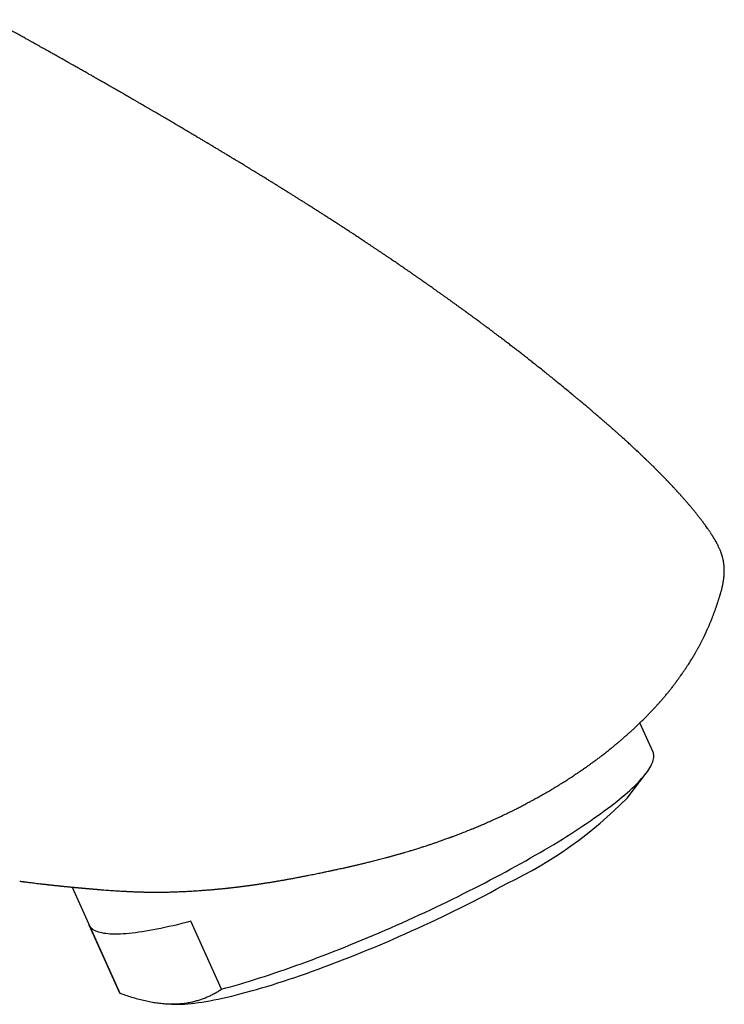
# Model space of a CAD drawing. Header units: millimetres. Extents: x 8 to 1080, y 12 to 906.
# Tile 76 of 76: x 1051 to 1080, y 821 to 862. Entities that reach past the tile are written whole.
import ezdxf

# ---------------------------------------------------------------- set-up
doc = ezdxf.new("R2010")
doc.units = ezdxf.units.MM

msp = doc.modelspace()

# ---------------------------------------------------------------- linework, layer by layer
at = {"color": 7, "linetype": 'Continuous', "lineweight": 30}
for p, q in [((1074.433, 845.52), (1074.42, 845.531)), ((1079.388, 840.303), (1079.39, 840.3)), ((1076.843, 831.615), (1076.302, 832.811)), ((1075.782, 829.726), (1076.567, 830.756)), ((1050.865, 826.321), (1050.879, 826.32)), ((1053.008, 826.08), (1054.971, 821.734)), ((1054.974, 821.727), (1053.715, 824.514)), ((1059.138, 821.893), (1057.879, 824.679)), ((1054.971, 821.734), (1054.974, 821.727)), ((1056.82, 821.3), (1057.09, 821.281))]:
    msp.add_line(p, q, dxfattribs=at)
at = {"color": 7, "linetype": 'Continuous', "lineweight": 30, "flags": 128}
for points in [[(1059.138, 821.893), (1059.323, 821.943), (1059.511, 821.995), (1059.702, 822.05), (1059.896, 822.106), (1060.093, 822.165), (1060.292, 822.226), (1060.494, 822.289), (1060.698, 822.353), (1060.905, 822.42), (1061.114, 822.489), (1061.325, 822.559), (1061.538, 822.631), (1061.753, 822.706), (1061.97, 822.782), (1062.189, 822.859), (1062.409, 822.939), (1062.631, 823.02), (1062.855, 823.103), (1063.08, 823.187), (1063.306, 823.273), (1063.533, 823.361), (1063.762, 823.45), (1063.991, 823.54), (1064.221, 823.632), (1064.452, 823.725), (1064.684, 823.82), (1064.916, 823.916), (1065.149, 824.013), (1065.382, 824.112), (1065.615, 824.211), (1065.849, 824.312), (1066.082, 824.413), (1066.315, 824.516), (1066.549, 824.62), (1066.782, 824.725), (1067.014, 824.83), (1067.246, 824.937), (1067.477, 825.044), (1067.708, 825.152), (1067.938, 825.26), (1068.167, 825.369), (1068.395, 825.479), (1068.622, 825.59), (1068.847, 825.7), (1069.071, 825.812), (1069.294, 825.923), (1069.515, 826.035), (1069.735, 826.148), (1069.953, 826.26), (1070.169, 826.373), (1070.383, 826.486), (1070.595, 826.599), (1070.805, 826.712), (1071.013, 826.825), (1071.218, 826.938), (1071.421, 827.051), (1071.622, 827.163), (1071.82, 827.276), (1072.015, 827.388), (1072.208, 827.499), (1072.397, 827.611), (1072.584, 827.722), (1072.768, 827.832), (1072.948, 827.942), (1073.126, 828.052), (1073.3, 828.161), (1073.471, 828.269), (1073.638, 828.376), (1073.802, 828.483), (1073.962, 828.589), (1074.119, 828.694), (1074.272, 828.798), (1074.421, 828.901), (1074.566, 829.003), (1074.708, 829.104), (1074.845, 829.204), (1074.978, 829.303), (1075.108, 829.4), (1075.233, 829.497), (1075.354, 829.592), (1075.47, 829.685), (1075.582, 829.778), (1075.69, 829.869), (1075.794, 829.958), (1075.893, 830.046), (1075.987, 830.133), (1076.077, 830.218), (1076.162, 830.301), (1076.243, 830.383), (1076.319, 830.463), (1076.39, 830.541), (1076.456, 830.618), (1076.518, 830.693), (1076.575, 830.766), (1076.627, 830.837), (1076.674, 830.906), (1076.717, 830.973), (1076.754, 831.039), (1076.787, 831.102), (1076.814, 831.163), (1076.837, 831.223), (1076.855, 831.28), (1076.867, 831.335), (1076.875, 831.388), (1076.878, 831.439), (1076.876, 831.488), (1076.869, 831.535), (1076.857, 831.579), (1076.843, 831.615)], [(1057.09, 821.281), (1057.157, 821.277), (1057.264, 821.274), (1057.378, 821.274), (1057.498, 821.277), (1057.623, 821.284), (1057.755, 821.293), (1057.892, 821.306), (1058.035, 821.323), (1058.184, 821.342), (1058.338, 821.365), (1058.497, 821.391), (1058.662, 821.42), (1058.832, 821.453), (1059.007, 821.488), (1059.187, 821.527), (1059.372, 821.568), (1059.561, 821.613), (1059.755, 821.661), (1059.953, 821.712), (1060.156, 821.766), (1060.362, 821.823), (1060.573, 821.882), (1060.788, 821.945), (1061.006, 822.01), (1061.228, 822.078), (1061.453, 822.149), (1061.681, 822.223), (1061.913, 822.299), (1062.147, 822.377), (1062.384, 822.459), (1062.624, 822.542), (1062.867, 822.629), (1063.111, 822.717), (1063.358, 822.808), (1063.606, 822.901), (1063.857, 822.996), (1064.109, 823.093), (1064.362, 823.192), (1064.617, 823.293), (1064.872, 823.397), (1065.129, 823.501), (1065.386, 823.608), (1065.644, 823.716), (1065.903, 823.826), (1066.161, 823.938), (1066.42, 824.051), (1066.678, 824.165), (1066.936, 824.281), (1067.193, 824.398), (1067.45, 824.515), (1067.706, 824.634), (1067.961, 824.754), (1068.215, 824.875), (1068.467, 824.997), (1068.718, 825.119), (1068.966, 825.242), (1069.214, 825.366), (1069.459, 825.49), (1069.701, 825.614), (1069.942, 825.739), (1070.179, 825.864), (1070.414, 825.989), (1070.647, 826.114), (1070.876, 826.239)], [(1057.879, 824.679), (1057.694, 824.63), (1057.512, 824.584), (1057.333, 824.539), (1057.158, 824.497), (1056.986, 824.458), (1056.818, 824.42), (1056.654, 824.385), (1056.493, 824.353), (1056.336, 824.322), (1056.183, 824.295), (1056.034, 824.269), (1055.889, 824.246), (1055.748, 824.226), (1055.611, 824.208), (1055.479, 824.192), (1055.351, 824.179), (1055.227, 824.168), (1055.107, 824.16), (1054.992, 824.154), (1054.882, 824.151), (1054.776, 824.15), (1054.675, 824.152), (1054.578, 824.156), (1054.486, 824.163), (1054.399, 824.172), (1054.317, 824.184), (1054.24, 824.198), (1054.167, 824.214), (1054.099, 824.233), (1054.037, 824.255), (1053.979, 824.279), (1053.926, 824.305), (1053.878, 824.334), (1053.835, 824.365), (1053.798, 824.399), (1053.765, 824.435), (1053.738, 824.473), (1053.715, 824.514)]]:
    msp.add_lwpolyline(points, dxfattribs=at)
at = {"color": 7, "linetype": 'Continuous', "lineweight": 30}
msp.add_arc((1063.08, 842.404), 17.946, 295.7462, 315.0544, dxfattribs=at)
for points, knots in [([(1069.363, 849.524), (1069.345, 849.538), (1069.31, 849.563), (1069.264, 849.597), (1069.228, 849.624), (1069.201, 849.643), (1069.181, 849.658), (1069.159, 849.674), (1069.128, 849.696), (1069.091, 849.723), (1069.056, 849.749), (1069.023, 849.773), (1068.99, 849.797), (1068.953, 849.823), (1068.914, 849.852), (1068.87, 849.884), (1068.824, 849.917), (1068.775, 849.952), (1068.727, 849.987), (1068.675, 850.024), (1068.617, 850.066), (1068.559, 850.108), (1068.506, 850.146), (1068.461, 850.178), (1068.419, 850.208), (1068.376, 850.239), (1068.329, 850.273), (1068.278, 850.309), (1068.228, 850.344), (1068.179, 850.38), (1068.126, 850.417), (1068.067, 850.459), (1068.008, 850.501), (1067.954, 850.539), (1067.891, 850.583), (1067.82, 850.634), (1067.729, 850.698), (1067.639, 850.762), (1067.546, 850.827), (1067.457, 850.889), (1067.384, 850.94), (1067.324, 850.982), (1067.274, 851.017), (1067.221, 851.053), (1067.169, 851.09), (1067.12, 851.124), (1067.073, 851.156), (1067.025, 851.189), (1066.973, 851.226), (1066.917, 851.264), (1066.847, 851.312), (1066.764, 851.37), (1066.67, 851.435), (1066.578, 851.498), (1066.499, 851.551), (1066.43, 851.599), (1066.366, 851.642), (1066.298, 851.689), (1066.223, 851.74), (1066.147, 851.792), (1066.075, 851.841), (1066.01, 851.885), (1065.95, 851.925), (1065.894, 851.963), (1065.822, 852.012), (1065.731, 852.073), (1065.644, 852.131), (1065.575, 852.178), (1065.524, 852.212), (1065.467, 852.25), (1065.407, 852.29), (1065.349, 852.329), (1065.296, 852.364), (1065.245, 852.398), (1065.195, 852.431), (1065.144, 852.465), (1065.093, 852.5), (1065.033, 852.539), (1064.964, 852.585), (1064.887, 852.636), (1064.809, 852.687), (1064.732, 852.738), (1064.656, 852.788), (1064.582, 852.837), (1064.514, 852.881), (1064.452, 852.922), (1064.387, 852.964), (1064.317, 853.01), (1064.243, 853.059), (1064.169, 853.107), (1064.095, 853.155), (1064.017, 853.206), (1063.936, 853.258), (1063.854, 853.311), (1063.774, 853.363), (1063.691, 853.416), (1063.588, 853.483), (1063.467, 853.561), (1063.335, 853.646), (1063.206, 853.728), (1063.081, 853.808), (1062.95, 853.892), (1062.839, 853.962), (1062.75, 854.019), (1062.683, 854.061), (1062.618, 854.102), (1062.556, 854.141), (1062.503, 854.175), (1062.459, 854.202), (1062.421, 854.227), (1062.379, 854.253), (1062.331, 854.283), (1062.264, 854.325), (1062.179, 854.379), (1062.078, 854.442), (1061.979, 854.505), (1061.884, 854.564), (1061.811, 854.609), (1061.759, 854.642), (1061.724, 854.663), (1061.692, 854.684), (1061.661, 854.703), (1061.629, 854.722), (1061.594, 854.744), (1061.553, 854.77), (1061.508, 854.798), (1061.46, 854.828), (1061.414, 854.856), (1061.368, 854.885), (1061.321, 854.914), (1061.275, 854.943), (1061.233, 854.969), (1061.194, 854.992), (1061.154, 855.017), (1061.109, 855.045), (1061.051, 855.081), (1060.984, 855.122), (1060.915, 855.165), (1060.851, 855.204), (1060.796, 855.238), (1060.752, 855.265), (1060.714, 855.288), (1060.672, 855.314), (1060.62, 855.346), (1060.562, 855.382), (1060.501, 855.418), (1060.446, 855.452), (1060.396, 855.483), (1060.352, 855.51), (1060.314, 855.533), (1060.28, 855.554), (1060.244, 855.575), (1060.203, 855.601), (1060.153, 855.631), (1060.095, 855.666), (1060.032, 855.705), (1059.967, 855.744), (1059.902, 855.784), (1059.837, 855.823), (1059.775, 855.86), (1059.72, 855.894), (1059.673, 855.922), (1059.629, 855.949), (1059.58, 855.979), (1059.523, 856.013), (1059.462, 856.05), (1059.396, 856.089), (1059.328, 856.13), (1059.261, 856.17), (1059.211, 856.201), (1059.174, 856.223), (1059.143, 856.241), (1059.106, 856.264), (1059.061, 856.291), (1059.013, 856.32), (1058.955, 856.354), (1058.893, 856.392), (1058.828, 856.431), (1058.766, 856.468), (1058.707, 856.503), (1058.652, 856.536), (1058.61, 856.561), (1058.578, 856.579), (1058.552, 856.596), (1058.518, 856.616), (1058.469, 856.644), (1058.409, 856.68), (1058.343, 856.72), (1058.28, 856.757), (1058.223, 856.791), (1058.171, 856.822), (1058.112, 856.857), (1058.046, 856.896), (1057.973, 856.939), (1057.904, 856.98), (1057.835, 857.021), (1057.762, 857.064), (1057.683, 857.111), (1057.599, 857.161), (1057.509, 857.213), (1057.416, 857.268), (1057.321, 857.324), (1057.228, 857.379), (1057.138, 857.432), (1057.015, 857.504), (1056.859, 857.595), (1056.708, 857.683), (1056.596, 857.749), (1056.52, 857.794), (1056.439, 857.84), (1056.346, 857.895), (1056.243, 857.955), (1056.135, 858.017), (1056.034, 858.077), (1055.939, 858.131), (1055.852, 858.182), (1055.775, 858.226), (1055.708, 858.265), (1055.651, 858.299), (1055.598, 858.329), (1055.55, 858.357), (1055.506, 858.382), (1055.462, 858.408), (1055.412, 858.437), (1055.353, 858.471), (1055.283, 858.511), (1055.206, 858.556), (1055.121, 858.605), (1055.037, 858.653), (1054.956, 858.699), (1054.881, 858.742), (1054.81, 858.784), (1054.745, 858.821), (1054.688, 858.853), (1054.64, 858.881), (1054.589, 858.91), (1054.529, 858.944), (1054.457, 858.986), (1054.377, 859.032), (1054.29, 859.082), (1054.199, 859.133), (1054.106, 859.187), (1054.01, 859.241), (1053.917, 859.295), (1053.83, 859.344), (1053.754, 859.387), (1053.692, 859.422), (1053.636, 859.454), (1053.579, 859.487), (1053.513, 859.524), (1053.438, 859.567), (1053.335, 859.625), (1053.206, 859.698), (1053.071, 859.775), (1052.953, 859.841), (1052.855, 859.897), (1052.763, 859.949), (1052.681, 859.995), (1052.616, 860.032), (1052.566, 860.06), (1052.528, 860.081), (1052.489, 860.103), (1052.445, 860.128), (1052.392, 860.158), (1052.33, 860.193), (1052.262, 860.231), (1052.192, 860.27), (1052.122, 860.309), (1052.054, 860.348), (1051.97, 860.395), (1051.872, 860.449), (1051.762, 860.511), (1051.658, 860.569), (1051.561, 860.623), (1051.478, 860.67), (1051.409, 860.708), (1051.351, 860.74), (1051.3, 860.769), (1051.253, 860.795), (1051.204, 860.822), (1051.148, 860.853), (1051.079, 860.892), (1051.003, 860.934), (1050.921, 860.979), (1050.834, 861.027), (1050.739, 861.08), (1050.634, 861.138), (1050.521, 861.201), (1050.391, 861.273), (1050.243, 861.354), (1050.076, 861.447), (1049.897, 861.545), (1049.773, 861.613), (1049.709, 861.648)], [0, 0, 0, 0, 0.002761, 0.005026, 0.006796, 0.00807, 0.008892, 0.009744, 0.011409, 0.013392, 0.015132, 0.016617, 0.018155, 0.020011, 0.022011, 0.023903, 0.026498, 0.02875, 0.03101, 0.033564, 0.036422, 0.039598, 0.042057, 0.044207, 0.046176, 0.048275, 0.050563, 0.053126, 0.055692, 0.057905, 0.060427, 0.063509, 0.06657, 0.069154, 0.071437, 0.075841, 0.079755, 0.084752, 0.089227, 0.093514, 0.09783, 0.099986, 0.102462, 0.105176, 0.107787, 0.110221, 0.112391, 0.11471, 0.117289, 0.120176, 0.122933, 0.127606, 0.132501, 0.136873, 0.141227, 0.144124, 0.147207, 0.150591, 0.154309, 0.158273, 0.161858, 0.165, 0.167915, 0.170666, 0.173349, 0.178617, 0.184103, 0.186316, 0.188857, 0.191726, 0.194754, 0.197701, 0.200376, 0.202652, 0.205254, 0.207753, 0.210234, 0.212963, 0.216589, 0.220493, 0.224463, 0.228194, 0.231968, 0.235836, 0.239137, 0.242033, 0.245206, 0.248724, 0.252487, 0.256255, 0.259827, 0.263433, 0.267995, 0.271906, 0.275685, 0.279943, 0.284202, 0.291202, 0.298112, 0.303944, 0.310456, 0.31694, 0.323631, 0.32704, 0.330367, 0.333625, 0.336813, 0.339688, 0.341621, 0.343403, 0.345489, 0.347917, 0.350622, 0.355607, 0.360747, 0.365826, 0.370635, 0.37499, 0.37684, 0.378579, 0.380211, 0.381736, 0.383214, 0.385013, 0.387059, 0.389443, 0.391898, 0.394213, 0.396389, 0.398961, 0.401305, 0.403423, 0.405315, 0.407144, 0.409436, 0.412233, 0.415991, 0.419505, 0.422771, 0.425722, 0.427747, 0.429519, 0.431543, 0.434138, 0.437334, 0.44045, 0.443273, 0.445804, 0.448041, 0.449971, 0.451592, 0.453273, 0.455354, 0.457893, 0.460892, 0.464183, 0.467546, 0.470781, 0.474078, 0.477393, 0.480244, 0.4825, 0.484522, 0.487039, 0.490063, 0.493228, 0.496285, 0.500123, 0.503638, 0.50654, 0.507797, 0.509331, 0.511246, 0.51354, 0.51616, 0.518708, 0.522406, 0.525731, 0.528683, 0.531912, 0.534707, 0.537122, 0.538368, 0.539562, 0.541253, 0.543547, 0.547023, 0.55052, 0.553737, 0.556674, 0.55933, 0.561707, 0.565751, 0.569509, 0.57301, 0.576396, 0.580115, 0.5842, 0.588672, 0.593151, 0.597994, 0.603029, 0.607857, 0.612463, 0.616998, 0.626814, 0.636649, 0.640467, 0.644292, 0.648427, 0.652947, 0.658776, 0.664429, 0.669702, 0.674597, 0.679112, 0.683251, 0.68651, 0.689507, 0.69224, 0.69471, 0.696917, 0.699064, 0.701563, 0.704733, 0.708344, 0.712369, 0.71679, 0.721607, 0.725407, 0.729417, 0.733241, 0.736618, 0.739547, 0.742029, 0.744197, 0.747509, 0.751282, 0.755516, 0.760053, 0.764803, 0.769675, 0.774667, 0.77973, 0.784305, 0.788238, 0.791528, 0.79403, 0.797009, 0.800467, 0.804404, 0.808624, 0.816703, 0.824487, 0.829866, 0.835095, 0.839959, 0.844248, 0.847962, 0.850143, 0.852061, 0.853898, 0.8562, 0.859003, 0.862309, 0.865884, 0.869633, 0.873299, 0.876882, 0.880382, 0.886427, 0.892209, 0.897726, 0.902831, 0.907437, 0.910744, 0.913735, 0.91641, 0.918817, 0.921148, 0.924119, 0.92773, 0.931981, 0.936091, 0.940661, 0.945693, 0.951185, 0.957139, 0.963553, 0.971704, 0.980496, 0.989928, 1, 1, 1, 1]), ([(1074.422, 845.533), (1074.38, 845.569), (1074.31, 845.629), (1074.213, 845.711), (1074.133, 845.778), (1074.057, 845.843), (1073.985, 845.904), (1073.911, 845.965), (1073.845, 846.021), (1073.785, 846.071), (1073.732, 846.115), (1073.68, 846.158), (1073.624, 846.205), (1073.563, 846.255), (1073.45, 846.349), (1073.285, 846.486), (1073.086, 846.648), (1072.902, 846.798), (1072.73, 846.937), (1072.554, 847.079), (1072.359, 847.235), (1072.198, 847.364), (1072.07, 847.465), (1071.993, 847.526), (1071.919, 847.584), (1071.845, 847.643), (1071.768, 847.703), (1071.689, 847.765), (1071.607, 847.829), (1071.526, 847.892), (1071.447, 847.953), (1071.373, 848.011), (1071.3, 848.068), (1071.227, 848.124), (1071.159, 848.177), (1071.092, 848.228), (1071.024, 848.28), (1070.952, 848.336), (1070.881, 848.39), (1070.809, 848.445), (1070.736, 848.5), (1070.661, 848.557), (1070.598, 848.605), (1070.545, 848.645), (1070.501, 848.679), (1070.456, 848.713), (1070.409, 848.748), (1070.358, 848.787), (1070.3, 848.83), (1070.239, 848.876), (1070.177, 848.923), (1070.113, 848.97), (1070.051, 849.017), (1069.989, 849.063), (1069.931, 849.106), (1069.875, 849.148), (1069.82, 849.189), (1069.764, 849.23), (1069.704, 849.274), (1069.642, 849.321), (1069.577, 849.368), (1069.523, 849.408), (1069.476, 849.443), (1069.431, 849.476), (1069.393, 849.504), (1069.371, 849.52), (1069.367, 849.523)], [0, 0, 0, 0, 0.024421, 0.041632, 0.05744, 0.071483, 0.086479, 0.100057, 0.114693, 0.125934, 0.135425, 0.145522, 0.156667, 0.168761, 0.181452, 0.223733, 0.266383, 0.298943, 0.332311, 0.368448, 0.403481, 0.447551, 0.46411, 0.479199, 0.49347, 0.507617, 0.523507, 0.538909, 0.555016, 0.571876, 0.587312, 0.601602, 0.615925, 0.631063, 0.644638, 0.656756, 0.670444, 0.685421, 0.699724, 0.7127, 0.728335, 0.742895, 0.757232, 0.76588, 0.774611, 0.783452, 0.79249, 0.802691, 0.814109, 0.8265, 0.83932, 0.85115, 0.864549, 0.876523, 0.887912, 0.898923, 0.909866, 0.920877, 0.932485, 0.945388, 0.958399, 0.970784, 0.97761, 0.986664, 0.997945, 1, 1, 1, 1]), ([(1079.203, 840.614), (1079.189, 840.633), (1079.15, 840.691), (1079.09, 840.777), (1079.013, 840.884), (1078.955, 840.963), (1078.91, 841.023), (1078.887, 841.053), (1078.861, 841.089), (1078.83, 841.129), (1078.798, 841.171), (1078.769, 841.209), (1078.742, 841.243), (1078.713, 841.281), (1078.679, 841.323), (1078.644, 841.367), (1078.613, 841.406), (1078.584, 841.442), (1078.555, 841.478), (1078.523, 841.516), (1078.491, 841.556), (1078.461, 841.592), (1078.434, 841.625), (1078.405, 841.659), (1078.373, 841.698), (1078.338, 841.739), (1078.304, 841.778), (1078.273, 841.815), (1078.24, 841.853), (1078.207, 841.891), (1078.177, 841.926), (1078.153, 841.953), (1078.131, 841.978), (1078.11, 842.003), (1078.085, 842.03), (1078.057, 842.062), (1078.028, 842.095), (1078.002, 842.124), (1077.979, 842.15), (1077.957, 842.174), (1077.932, 842.201), (1077.902, 842.235), (1077.87, 842.27), (1077.84, 842.303), (1077.814, 842.332), (1077.785, 842.362), (1077.754, 842.396), (1077.723, 842.429), (1077.697, 842.458), (1077.673, 842.483), (1077.65, 842.508), (1077.624, 842.536), (1077.597, 842.564), (1077.57, 842.593), (1077.545, 842.619), (1077.522, 842.644), (1077.5, 842.667), (1077.476, 842.692), (1077.451, 842.718), (1077.428, 842.742), (1077.408, 842.763), (1077.388, 842.783), (1077.365, 842.808), (1077.333, 842.841), (1077.295, 842.88), (1077.255, 842.921), (1077.219, 842.958), (1077.189, 842.988), (1077.166, 843.012), (1077.142, 843.036), (1077.116, 843.062), (1077.087, 843.092), (1077.058, 843.12), (1077.035, 843.144), (1077.014, 843.165), (1076.991, 843.188), (1076.963, 843.216), (1076.931, 843.248), (1076.9, 843.279), (1076.871, 843.307), (1076.841, 843.337), (1076.809, 843.368), (1076.778, 843.399), (1076.751, 843.425), (1076.728, 843.448), (1076.704, 843.471), (1076.676, 843.498), (1076.643, 843.53), (1076.609, 843.563), (1076.579, 843.592), (1076.554, 843.616), (1076.533, 843.636), (1076.514, 843.654), (1076.494, 843.674), (1076.469, 843.698), (1076.44, 843.725), (1076.413, 843.752), (1076.388, 843.775), (1076.362, 843.8), (1076.333, 843.827), (1076.302, 843.856), (1076.272, 843.885), (1076.229, 843.925), (1076.168, 843.982), (1076.098, 844.048), (1076.031, 844.11), (1075.969, 844.167), (1075.903, 844.228), (1075.832, 844.293), (1075.772, 844.348), (1075.717, 844.397), (1075.666, 844.444), (1075.614, 844.491), (1075.566, 844.534), (1075.521, 844.574), (1075.473, 844.617), (1075.424, 844.661), (1075.379, 844.701), (1075.34, 844.735), (1075.306, 844.766), (1075.274, 844.795), (1075.246, 844.819), (1075.222, 844.84), (1075.202, 844.858), (1075.181, 844.877), (1075.155, 844.899), (1075.126, 844.925), (1075.096, 844.951), (1075.07, 844.974), (1075.044, 844.996), (1075.015, 845.022), (1074.984, 845.049), (1074.955, 845.074), (1074.928, 845.098), (1074.9, 845.122), (1074.866, 845.152), (1074.826, 845.186), (1074.785, 845.222), (1074.749, 845.253), (1074.72, 845.278), (1074.698, 845.297), (1074.679, 845.314), (1074.66, 845.33), (1074.637, 845.35), (1074.611, 845.372), (1074.587, 845.393), (1074.568, 845.409), (1074.551, 845.423), (1074.532, 845.44), (1074.504, 845.464), (1074.466, 845.496), (1074.437, 845.521), (1074.421, 845.534)], [0, 0, 0, 0, 0.010422, 0.030757, 0.046036, 0.068206, 0.073793, 0.079024, 0.084916, 0.092999, 0.10149, 0.108091, 0.113886, 0.120271, 0.128872, 0.137541, 0.144798, 0.151132, 0.157224, 0.165059, 0.172775, 0.179595, 0.185549, 0.19141, 0.199015, 0.20758, 0.215063, 0.221492, 0.22838, 0.237361, 0.243323, 0.248533, 0.253234, 0.257549, 0.262745, 0.269432, 0.276003, 0.281824, 0.286622, 0.291006, 0.296026, 0.302647, 0.310816, 0.316901, 0.322008, 0.327829, 0.335097, 0.341873, 0.347754, 0.352274, 0.35705, 0.362701, 0.368601, 0.374426, 0.379863, 0.384483, 0.389191, 0.394059, 0.39977, 0.40479, 0.408806, 0.412017, 0.417441, 0.42369, 0.43228, 0.44137, 0.448717, 0.45463, 0.45975, 0.463556, 0.46903, 0.476071, 0.482063, 0.486559, 0.490738, 0.495112, 0.500805, 0.507922, 0.514861, 0.520052, 0.52577, 0.533085, 0.539712, 0.545023, 0.549464, 0.553861, 0.559424, 0.566816, 0.574146, 0.580207, 0.585056, 0.589245, 0.592921, 0.596514, 0.601541, 0.608023, 0.613919, 0.618464, 0.623188, 0.62933, 0.635885, 0.642087, 0.647648, 0.661364, 0.67891, 0.690008, 0.701156, 0.715918, 0.729671, 0.743167, 0.751653, 0.761914, 0.773602, 0.782403, 0.790335, 0.799925, 0.810749, 0.819255, 0.826112, 0.833257, 0.839481, 0.844792, 0.849356, 0.853186, 0.856686, 0.861516, 0.867865, 0.873925, 0.878574, 0.882951, 0.888776, 0.895096, 0.900604, 0.905464, 0.910665, 0.916476, 0.924829, 0.933287, 0.939927, 0.945068, 0.949521, 0.952269, 0.955579, 0.959938, 0.965262, 0.970083, 0.973297, 0.975789, 0.979043, 0.984163, 0.991149, 1, 1, 1, 1]), ([(1079.392, 840.305), (1079.389, 840.31), (1079.381, 840.324), (1079.367, 840.347), (1079.35, 840.375), (1079.332, 840.404), (1079.315, 840.431), (1079.298, 840.458), (1079.282, 840.483), (1079.264, 840.512), (1079.243, 840.543), (1079.22, 840.577), (1079.205, 840.6), (1079.197, 840.612)], [0, 0, 0, 0, 0.049063, 0.139571, 0.227108, 0.321786, 0.427043, 0.495637, 0.575838, 0.667104, 0.768761, 0.880018, 1, 1, 1, 1]), ([(1079.756, 838.806), (1079.757, 838.813), (1079.758, 838.829), (1079.76, 838.856), (1079.763, 838.889), (1079.765, 838.929), (1079.767, 838.973), (1079.768, 839.016), (1079.768, 839.055), (1079.768, 839.086), (1079.768, 839.113), (1079.767, 839.14), (1079.765, 839.171), (1079.763, 839.205), (1079.76, 839.249), (1079.755, 839.3), (1079.748, 839.355), (1079.741, 839.399), (1079.735, 839.433), (1079.731, 839.457), (1079.726, 839.484), (1079.719, 839.514), (1079.711, 839.551), (1079.701, 839.591), (1079.69, 839.63), (1079.681, 839.662), (1079.674, 839.686), (1079.667, 839.707), (1079.661, 839.727), (1079.653, 839.749), (1079.642, 839.781), (1079.628, 839.819), (1079.611, 839.864), (1079.593, 839.908), (1079.572, 839.957), (1079.548, 840.01), (1079.527, 840.054), (1079.51, 840.088), (1079.496, 840.116), (1079.477, 840.152), (1079.454, 840.196), (1079.426, 840.247), (1079.404, 840.284), (1079.393, 840.304)], [0, 0, 0, 0, 0.014317, 0.031897, 0.053996, 0.080732, 0.112068, 0.14285, 0.168785, 0.1899, 0.20667, 0.224538, 0.245086, 0.268306, 0.294091, 0.334466, 0.372536, 0.406155, 0.424391, 0.44064, 0.457472, 0.478481, 0.503685, 0.532981, 0.560657, 0.58166, 0.598492, 0.611256, 0.624042, 0.639016, 0.65618, 0.688092, 0.717302, 0.744796, 0.776878, 0.813583, 0.848001, 0.861434, 0.879594, 0.9025, 0.930178, 0.962663, 1, 1, 1, 1]), ([(1077.645, 834.301), (1077.661, 834.322), (1077.691, 834.359), (1077.73, 834.409), (1077.76, 834.449), (1077.784, 834.481), (1077.805, 834.509), (1077.826, 834.537), (1077.851, 834.57), (1077.882, 834.613), (1077.918, 834.662), (1077.954, 834.713), (1077.994, 834.769), (1078.036, 834.829), (1078.078, 834.89), (1078.116, 834.945), (1078.15, 834.995), (1078.189, 835.052), (1078.236, 835.123), (1078.291, 835.206), (1078.342, 835.285), (1078.389, 835.36), (1078.432, 835.43), (1078.475, 835.5), (1078.509, 835.557), (1078.536, 835.603), (1078.556, 835.638), (1078.579, 835.678), (1078.604, 835.721), (1078.63, 835.767), (1078.654, 835.811), (1078.677, 835.852), (1078.699, 835.892), (1078.72, 835.932), (1078.745, 835.978), (1078.772, 836.028), (1078.799, 836.079), (1078.824, 836.127), (1078.845, 836.169), (1078.866, 836.209), (1078.889, 836.254), (1078.915, 836.306), (1078.941, 836.358), (1078.963, 836.405), (1078.98, 836.441), (1078.996, 836.473), (1079.012, 836.506), (1079.032, 836.551), (1079.057, 836.606), (1079.084, 836.665), (1079.107, 836.718), (1079.127, 836.764), (1079.145, 836.808), (1079.166, 836.857), (1079.19, 836.914), (1079.212, 836.97), (1079.233, 837.021), (1079.251, 837.067), (1079.269, 837.113), (1079.287, 837.161), (1079.308, 837.215), (1079.328, 837.268), (1079.347, 837.319), (1079.364, 837.367), (1079.382, 837.416), (1079.4, 837.467), (1079.418, 837.518), (1079.435, 837.565), (1079.45, 837.607), (1079.464, 837.648), (1079.479, 837.692), (1079.495, 837.741), (1079.512, 837.79), (1079.528, 837.838), (1079.543, 837.883), (1079.556, 837.925), (1079.57, 837.967), (1079.583, 838.009), (1079.596, 838.052), (1079.608, 838.091), (1079.617, 838.124), (1079.625, 838.152), (1079.633, 838.181), (1079.643, 838.216), (1079.654, 838.259), (1079.666, 838.305), (1079.676, 838.348), (1079.685, 838.387), (1079.694, 838.426), (1079.703, 838.468), (1079.713, 838.517), (1079.723, 838.574), (1079.734, 838.641), (1079.745, 838.717), (1079.75, 838.771), (1079.753, 838.799)], [0, 0, 0, 0, 0.012978, 0.023508, 0.031585, 0.037816, 0.043653, 0.04916, 0.054852, 0.064473, 0.075131, 0.085779, 0.096404, 0.111548, 0.125787, 0.138146, 0.149282, 0.16038, 0.176685, 0.197258, 0.214522, 0.228224, 0.244192, 0.258179, 0.272098, 0.279505, 0.286708, 0.294802, 0.305005, 0.314504, 0.324829, 0.333981, 0.34174, 0.351277, 0.361813, 0.373599, 0.38617, 0.397315, 0.406747, 0.41487, 0.424321, 0.435586, 0.448339, 0.457285, 0.464759, 0.470763, 0.476815, 0.484738, 0.49709, 0.508837, 0.519514, 0.528047, 0.53575, 0.545887, 0.558572, 0.570446, 0.58105, 0.590382, 0.599524, 0.610339, 0.622371, 0.63545, 0.646693, 0.657212, 0.66865, 0.68102, 0.693733, 0.705182, 0.7151, 0.724649, 0.735638, 0.74842, 0.761403, 0.773283, 0.784068, 0.794798, 0.804086, 0.814128, 0.824822, 0.834286, 0.841816, 0.84745, 0.853469, 0.86151, 0.871569, 0.882366, 0.892118, 0.900815, 0.908585, 0.918497, 0.929921, 0.943537, 0.959763, 0.978587, 1, 1, 1, 1]), ([(1072.001, 829.693), (1072.018, 829.702), (1072.062, 829.726), (1072.127, 829.763), (1072.193, 829.8), (1072.246, 829.83), (1072.289, 829.854), (1072.326, 829.875), (1072.362, 829.896), (1072.405, 829.92), (1072.456, 829.95), (1072.521, 829.987), (1072.597, 830.032), (1072.688, 830.086), (1072.784, 830.143), (1072.876, 830.198), (1072.954, 830.246), (1073.023, 830.289), (1073.085, 830.327), (1073.152, 830.369), (1073.226, 830.416), (1073.311, 830.47), (1073.403, 830.529), (1073.495, 830.589), (1073.585, 830.648), (1073.673, 830.707), (1073.764, 830.768), (1073.854, 830.83), (1073.944, 830.891), (1074.03, 830.951), (1074.123, 831.016), (1074.221, 831.086), (1074.32, 831.157), (1074.425, 831.234), (1074.536, 831.316), (1074.647, 831.399), (1074.743, 831.473), (1074.822, 831.533), (1074.897, 831.592), (1074.972, 831.651), (1075.051, 831.713), (1075.133, 831.779), (1075.228, 831.857), (1075.331, 831.941), (1075.44, 832.033), (1075.551, 832.127), (1075.66, 832.221), (1075.766, 832.315), (1075.867, 832.405), (1075.972, 832.5), (1076.06, 832.581), (1076.128, 832.645), (1076.172, 832.686), (1076.212, 832.724), (1076.254, 832.764), (1076.303, 832.811), (1076.36, 832.866), (1076.418, 832.923), (1076.476, 832.981), (1076.531, 833.036), (1076.583, 833.089), (1076.631, 833.138), (1076.678, 833.186), (1076.722, 833.232), (1076.765, 833.276), (1076.806, 833.32), (1076.847, 833.363), (1076.887, 833.407), (1076.928, 833.451), (1076.972, 833.498), (1077.014, 833.545), (1077.057, 833.592), (1077.097, 833.637), (1077.139, 833.684), (1077.179, 833.73), (1077.216, 833.772), (1077.246, 833.807), (1077.273, 833.838), (1077.306, 833.877), (1077.349, 833.927), (1077.399, 833.987), (1077.447, 834.045), (1077.493, 834.1), (1077.53, 834.147), (1077.562, 834.186), (1077.586, 834.217), (1077.609, 834.245), (1077.63, 834.272), (1077.644, 834.289), (1077.65, 834.297)], [0, 0, 0, 0, 0.00771, 0.019662, 0.029601, 0.037531, 0.043454, 0.048889, 0.054333, 0.060058, 0.068174, 0.077776, 0.089499, 0.103264, 0.119375, 0.133716, 0.145761, 0.155839, 0.165484, 0.174897, 0.18702, 0.200512, 0.215084, 0.23031, 0.244344, 0.257734, 0.272623, 0.287992, 0.30148, 0.316105, 0.329898, 0.347128, 0.364051, 0.379115, 0.399116, 0.419917, 0.434919, 0.447787, 0.460233, 0.473126, 0.486539, 0.500722, 0.515882, 0.536489, 0.554902, 0.573913, 0.595558, 0.61377, 0.631861, 0.650955, 0.671696, 0.681148, 0.689479, 0.696563, 0.703777, 0.713378, 0.724914, 0.736347, 0.747179, 0.75896, 0.768822, 0.778265, 0.787644, 0.796931, 0.805259, 0.813595, 0.822034, 0.830521, 0.839023, 0.847662, 0.857811, 0.865885, 0.874738, 0.883789, 0.892909, 0.901025, 0.907671, 0.913037, 0.918813, 0.929741, 0.941873, 0.952823, 0.962711, 0.973087, 0.979189, 0.984992, 0.990368, 0.99551, 1, 1, 1, 1]), ([(1064.113, 826.855), (1064.123, 826.857), (1064.154, 826.864), (1064.202, 826.875), (1064.255, 826.887), (1064.303, 826.897), (1064.35, 826.908), (1064.401, 826.92), (1064.458, 826.933), (1064.52, 826.947), (1064.58, 826.961), (1064.634, 826.974), (1064.688, 826.987), (1064.753, 827.002), (1064.828, 827.02), (1064.906, 827.039), (1064.983, 827.057), (1065.061, 827.076), (1065.139, 827.095), (1065.211, 827.113), (1065.29, 827.133), (1065.382, 827.156), (1065.484, 827.182), (1065.589, 827.209), (1065.694, 827.236), (1065.798, 827.264), (1065.882, 827.286), (1065.948, 827.304), (1066.001, 827.318), (1066.057, 827.333), (1066.115, 827.349), (1066.172, 827.365), (1066.224, 827.38), (1066.273, 827.393), (1066.325, 827.408), (1066.386, 827.425), (1066.453, 827.444), (1066.519, 827.463), (1066.579, 827.48), (1066.631, 827.496), (1066.736, 827.526), (1066.85, 827.56), (1066.977, 827.599), (1067.062, 827.625), (1067.148, 827.651), (1067.231, 827.678), (1067.329, 827.709), (1067.434, 827.742), (1067.556, 827.782), (1067.678, 827.822), (1067.812, 827.867), (1067.948, 827.913), (1068.067, 827.955), (1068.165, 827.989), (1068.239, 828.015), (1068.311, 828.041), (1068.386, 828.068), (1068.454, 828.092), (1068.511, 828.113), (1068.561, 828.132), (1068.613, 828.151), (1068.672, 828.173), (1068.747, 828.201), (1068.837, 828.235), (1068.937, 828.274), (1069.038, 828.313), (1069.142, 828.353), (1069.249, 828.396), (1069.361, 828.441), (1069.469, 828.485), (1069.574, 828.529), (1069.671, 828.569), (1069.765, 828.609), (1069.855, 828.647), (1069.94, 828.684), (1070.019, 828.719), (1070.101, 828.755), (1070.189, 828.794), (1070.292, 828.84), (1070.406, 828.892), (1070.533, 828.95), (1070.657, 829.008), (1070.774, 829.064), (1070.879, 829.114), (1070.978, 829.162), (1071.078, 829.211), (1071.168, 829.256), (1071.249, 829.297), (1071.324, 829.335), (1071.409, 829.378), (1071.499, 829.425), (1071.587, 829.471), (1071.663, 829.511), (1071.723, 829.543), (1071.772, 829.569), (1071.824, 829.597), (1071.885, 829.63), (1071.946, 829.663), (1071.987, 829.685), (1072.003, 829.694)], [0, 0, 0, 0, 0.00367, 0.01151, 0.017754, 0.023237, 0.029439, 0.035267, 0.042108, 0.050512, 0.058221, 0.0645, 0.070548, 0.077983, 0.088671, 0.098264, 0.107178, 0.117099, 0.12731, 0.135737, 0.143853, 0.156697, 0.169623, 0.181866, 0.195412, 0.208652, 0.220167, 0.226676, 0.233109, 0.239907, 0.247166, 0.254588, 0.261114, 0.266649, 0.272682, 0.280313, 0.289311, 0.297595, 0.304927, 0.311309, 0.317128, 0.34408, 0.353624, 0.364461, 0.375604, 0.385401, 0.395586, 0.41206, 0.424628, 0.441094, 0.457701, 0.474657, 0.492057, 0.502208, 0.511291, 0.519869, 0.529468, 0.539192, 0.545555, 0.55118, 0.557739, 0.565319, 0.573408, 0.586228, 0.599185, 0.611465, 0.624367, 0.638753, 0.652275, 0.667015, 0.680355, 0.69248, 0.704049, 0.716611, 0.727124, 0.73701, 0.747188, 0.758846, 0.771261, 0.78727, 0.803434, 0.820821, 0.836169, 0.8494, 0.862159, 0.875419, 0.889257, 0.897839, 0.907814, 0.919319, 0.931881, 0.944087, 0.955147, 0.962446, 0.968522, 0.975036, 0.983406, 0.99363, 1, 1, 1, 1]), ([(1055.685, 825.887), (1055.703, 825.886), (1055.734, 825.885), (1055.774, 825.884), (1055.804, 825.883), (1055.835, 825.882), (1055.875, 825.881), (1055.932, 825.88), (1055.996, 825.878), (1056.06, 825.877), (1056.121, 825.876), (1056.177, 825.875), (1056.238, 825.874), (1056.298, 825.874), (1056.352, 825.873), (1056.401, 825.873), (1056.45, 825.873), (1056.5, 825.873), (1056.553, 825.873), (1056.611, 825.873), (1056.675, 825.874), (1056.741, 825.875), (1056.804, 825.876), (1056.877, 825.877), (1056.965, 825.879), (1057.072, 825.881), (1057.184, 825.884), (1057.297, 825.888), (1057.407, 825.893), (1057.516, 825.897), (1057.631, 825.903), (1057.748, 825.909), (1057.864, 825.915), (1057.977, 825.922), (1058.09, 825.929), (1058.206, 825.937), (1058.309, 825.944), (1058.393, 825.951), (1058.457, 825.955), (1058.518, 825.96), (1058.584, 825.965), (1058.658, 825.971), (1058.737, 825.978), (1058.813, 825.985), (1058.879, 825.99), (1058.937, 825.996), (1058.989, 826), (1059.044, 826.005), (1059.106, 826.011), (1059.171, 826.018), (1059.233, 826.024), (1059.287, 826.029), (1059.335, 826.034), (1059.376, 826.039), (1059.415, 826.043), (1059.458, 826.047), (1059.507, 826.053), (1059.561, 826.059), (1059.617, 826.065), (1059.668, 826.071), (1059.712, 826.076), (1059.749, 826.08), (1059.784, 826.084), (1059.82, 826.089), (1059.862, 826.094), (1059.91, 826.1), (1059.965, 826.106), (1060.019, 826.113), (1060.068, 826.12), (1060.11, 826.125), (1060.146, 826.13), (1060.182, 826.135), (1060.218, 826.139), (1060.258, 826.145), (1060.305, 826.151), (1060.354, 826.158), (1060.401, 826.165), (1060.44, 826.171), (1060.472, 826.175), (1060.501, 826.179), (1060.532, 826.184), (1060.569, 826.189), (1060.613, 826.196), (1060.666, 826.204), (1060.721, 826.212), (1060.784, 826.222), (1060.848, 826.232), (1060.916, 826.243), (1060.985, 826.254), (1061.052, 826.265), (1061.123, 826.276), (1061.196, 826.288), (1061.268, 826.3), (1061.333, 826.311), (1061.394, 826.321), (1061.457, 826.332), (1061.522, 826.343), (1061.585, 826.354), (1061.65, 826.365), (1061.717, 826.377), (1061.786, 826.389), (1061.858, 826.402), (1061.937, 826.416), (1062.021, 826.431), (1062.099, 826.446), (1062.176, 826.46), (1062.25, 826.474), (1062.322, 826.488), (1062.382, 826.499), (1062.44, 826.51), (1062.5, 826.522), (1062.567, 826.535), (1062.643, 826.55), (1062.737, 826.569), (1062.842, 826.59), (1062.954, 826.613), (1063.062, 826.635), (1063.166, 826.657), (1063.258, 826.676), (1063.342, 826.693), (1063.425, 826.71), (1063.512, 826.728), (1063.582, 826.743), (1063.632, 826.754), (1063.669, 826.761), (1063.715, 826.771), (1063.772, 826.784), (1063.842, 826.799), (1063.924, 826.817), (1064.018, 826.837), (1064.085, 826.852), (1064.121, 826.86)], [0, 0, 0, 0, 0.007701, 0.013313, 0.016894, 0.020277, 0.026761, 0.033572, 0.044302, 0.053665, 0.060416, 0.068483, 0.077335, 0.085964, 0.09294, 0.099479, 0.106095, 0.11276, 0.119659, 0.127444, 0.136118, 0.145153, 0.153669, 0.161076, 0.174214, 0.18861, 0.20336, 0.218184, 0.232553, 0.246066, 0.260502, 0.276515, 0.29083, 0.304755, 0.318845, 0.333219, 0.347927, 0.356502, 0.36411, 0.371383, 0.378835, 0.387866, 0.398304, 0.407358, 0.415525, 0.422134, 0.428216, 0.43451, 0.441762, 0.450528, 0.457785, 0.464298, 0.469939, 0.474712, 0.47929, 0.483983, 0.490051, 0.496755, 0.503611, 0.510083, 0.515222, 0.519377, 0.523526, 0.5278, 0.532727, 0.538679, 0.545327, 0.552407, 0.558403, 0.563221, 0.567805, 0.571725, 0.57608, 0.580966, 0.586516, 0.592818, 0.598777, 0.603411, 0.60674, 0.610103, 0.613582, 0.61775, 0.623078, 0.628909, 0.636088, 0.6421, 0.65035, 0.657758, 0.664961, 0.673076, 0.679909, 0.688063, 0.696438, 0.703086, 0.709048, 0.716039, 0.723301, 0.730011, 0.73649, 0.744645, 0.751863, 0.759376, 0.768301, 0.778283, 0.78713, 0.794366, 0.804292, 0.811869, 0.818219, 0.824279, 0.830759, 0.837757, 0.845758, 0.854994, 0.867651, 0.878734, 0.889755, 0.900835, 0.910416, 0.918185, 0.926544, 0.936141, 0.945355, 0.948609, 0.952178, 0.956974, 0.963032, 0.970356, 0.978953, 0.988832, 1, 1, 1, 1]), ([(1050.865, 826.321), (1050.883, 826.319), (1050.916, 826.315), (1050.96, 826.309), (1050.993, 826.305), (1051.018, 826.302), (1051.039, 826.299), (1051.084, 826.293), (1051.154, 826.285), (1051.246, 826.273), (1051.344, 826.261), (1051.451, 826.248), (1051.569, 826.234), (1051.667, 826.223), (1051.745, 826.213), (1051.801, 826.207), (1051.858, 826.2), (1051.916, 826.194), (1051.971, 826.188), (1052.021, 826.182), (1052.071, 826.177), (1052.122, 826.171), (1052.178, 826.165), (1052.236, 826.158), (1052.291, 826.153), (1052.344, 826.147), (1052.394, 826.142), (1052.443, 826.136), (1052.486, 826.132), (1052.521, 826.128), (1052.551, 826.125), (1052.584, 826.122), (1052.618, 826.119), (1052.654, 826.115), (1052.688, 826.111), (1052.72, 826.108), (1052.747, 826.106), (1052.776, 826.103), (1052.81, 826.099), (1052.849, 826.095), (1052.888, 826.092), (1052.93, 826.087), (1052.975, 826.083), (1053.02, 826.079), (1053.06, 826.075), (1053.094, 826.072), (1053.122, 826.069), (1053.147, 826.067), (1053.169, 826.065), (1053.191, 826.063), (1053.217, 826.06), (1053.249, 826.057), (1053.286, 826.054), (1053.323, 826.05), (1053.356, 826.047), (1053.384, 826.045), (1053.413, 826.042), (1053.445, 826.039), (1053.478, 826.036), (1053.51, 826.033), (1053.539, 826.031), (1053.563, 826.029), (1053.585, 826.027), (1053.609, 826.025), (1053.638, 826.022), (1053.671, 826.019), (1053.707, 826.016), (1053.74, 826.013), (1053.768, 826.011), (1053.793, 826.009), (1053.823, 826.006), (1053.859, 826.003), (1053.901, 826), (1053.943, 825.996), (1053.981, 825.993), (1054.015, 825.99), (1054.046, 825.988), (1054.095, 825.984), (1054.163, 825.978), (1054.267, 825.97), (1054.384, 825.961), (1054.518, 825.951), (1054.651, 825.942), (1054.796, 825.932), (1054.937, 825.923), (1055.05, 825.917), (1055.124, 825.913), (1055.174, 825.91), (1055.225, 825.907), (1055.274, 825.905), (1055.323, 825.902), (1055.375, 825.9), (1055.437, 825.897), (1055.505, 825.894), (1055.575, 825.891), (1055.638, 825.889), (1055.676, 825.887), (1055.692, 825.887)], [0, 0, 0, 0, 0.010384, 0.018674, 0.024869, 0.0292, 0.033201, 0.037158, 0.055672, 0.072637, 0.090142, 0.111844, 0.134699, 0.158978, 0.169896, 0.181162, 0.192803, 0.204687, 0.216259, 0.226808, 0.235707, 0.24715, 0.258939, 0.270867, 0.28381, 0.29384, 0.30461, 0.315616, 0.325227, 0.331872, 0.338425, 0.345168, 0.353341, 0.361065, 0.369329, 0.376532, 0.382559, 0.387409, 0.396055, 0.405637, 0.413176, 0.422726, 0.433795, 0.44382, 0.452813, 0.460263, 0.466724, 0.471993, 0.47679, 0.481298, 0.487007, 0.494246, 0.502972, 0.511965, 0.519272, 0.524934, 0.531087, 0.538922, 0.546257, 0.553723, 0.560156, 0.565551, 0.569921, 0.575122, 0.581612, 0.589392, 0.597885, 0.605324, 0.611588, 0.616769, 0.622744, 0.631448, 0.641623, 0.651087, 0.659604, 0.667174, 0.674036, 0.680957, 0.700558, 0.719957, 0.749384, 0.776013, 0.80431, 0.831206, 0.863363, 0.88744, 0.896085, 0.905527, 0.915728, 0.92514, 0.932917, 0.942725, 0.954248, 0.966562, 0.980102, 0.992239, 1, 1, 1, 1]), ([(1054.974, 821.727), (1055.028, 821.708), (1055.166, 821.659), (1055.387, 821.587), (1055.636, 821.514), (1055.882, 821.45), (1056.125, 821.396), (1056.364, 821.352), (1056.6, 821.319), (1056.832, 821.297), (1057.06, 821.288), (1057.284, 821.29), (1057.502, 821.304), (1057.716, 821.331), (1057.91, 821.368), (1058.087, 821.411), (1058.248, 821.459), (1058.405, 821.514), (1058.558, 821.576), (1058.708, 821.645), (1058.855, 821.721), (1058.998, 821.803), (1059.091, 821.863), (1059.138, 821.893)], [0, 0, 0, 0, 0.032291, 0.083636, 0.134986, 0.18633, 0.237902, 0.289481, 0.341052, 0.393452, 0.445861, 0.498261, 0.550992, 0.603733, 0.656465, 0.699249, 0.742034, 0.784887, 0.82774, 0.870779, 0.913818, 0.956909, 1, 1, 1, 1])]:
    msp.add_open_spline(points, degree=3, knots=knots, dxfattribs=at)

doc.saveas('drawing.dxf')
